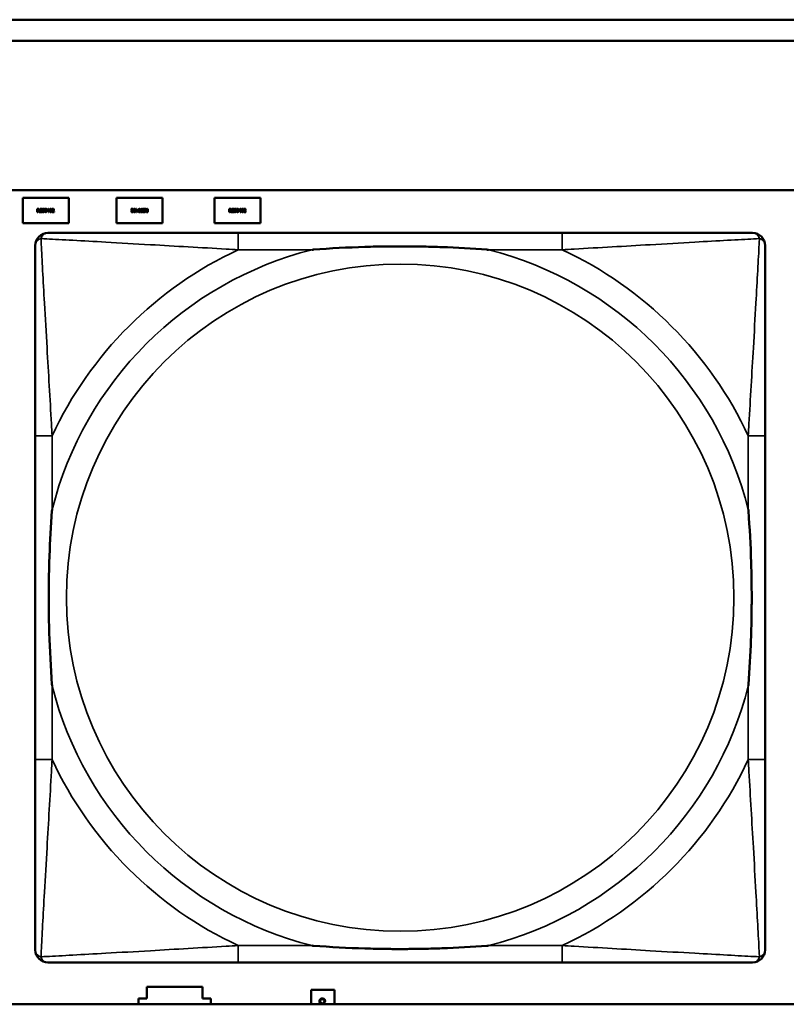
# Model space of a CAD drawing. Header units: inches. Extents: x -32 to 29.2, y -14.4 to 22.6.
# Tile 48 of 256: x -18.546 to -17.826, y -9.968 to -9.043. Entities that reach past the tile are written whole.
import ezdxf

# ---------------------------------------------------------------- set-up
doc = ezdxf.new("R2010")
doc.units = ezdxf.units.IN
doc.header["$MEASUREMENT"] = 0
doc.layers.add('Visible (ANSI)', color=7, linetype='Continuous', lineweight=50)
doc.layers.add('Visible Narrow (ANSI)', color=7, linetype='Continuous', lineweight=35)

msp = doc.modelspace()

# ---------------------------------------------------------------- linework, layer by layer
at = {"layer": 'Visible (ANSI)'}
for p, q in [((-27.8004, -9.0434), (-16.81288, -9.0434)), ((-16.81288, -9.0634), (-27.8004, -9.0634)), ((-27.8004, -9.2034), (-5.02537, -9.2034)), ((-18.5429, -9.21057), (-18.4999, -9.21057)), ((-18.5429, -9.23457), (-18.5429, -9.21057)), ((-18.4999, -9.21057), (-18.4999, -9.23457)), ((-18.4549, -9.23457), (-18.4549, -9.21057)), ((-18.4549, -9.21057), (-18.4119, -9.21057)), ((-18.4119, -9.21057), (-18.4119, -9.23457)), ((-18.3629, -9.21057), (-18.3199, -9.21057)), ((-18.3629, -9.23457), (-18.3629, -9.21057)), ((-18.3199, -9.21057), (-18.3199, -9.23457)), ((-18.52933, -9.221), (-18.52856, -9.221)), ((-18.52933, -9.224), (-18.52933, -9.221)), ((-18.52894, -9.224), (-18.52933, -9.224)), ((-18.52854, -9.22134), (-18.52894, -9.22134)), ((-18.52894, -9.22134), (-18.52894, -9.22247)), ((-18.52894, -9.22247), (-18.52859, -9.22247)), ((-18.52894, -9.2228), (-18.52894, -9.224)), ((-18.52848, -9.2228), (-18.52894, -9.2228)), ((-18.52753, -9.224), (-18.52848, -9.2228)), ((-18.52808, -9.22269), (-18.52701, -9.224)), ((-18.52701, -9.224), (-18.52753, -9.224)), ((-18.52677, -9.224), (-18.52677, -9.221)), ((-18.52677, -9.221), (-18.5249, -9.221)), ((-18.5249, -9.224), (-18.52677, -9.224)), ((-18.5249, -9.22135), (-18.52638, -9.22135)), ((-18.52638, -9.22135), (-18.52638, -9.22217)), ((-18.52638, -9.22217), (-18.525, -9.22217)), ((-18.52638, -9.22253), (-18.52638, -9.22364)), ((-18.525, -9.22253), (-18.52638, -9.22253)), ((-18.52638, -9.22364), (-18.5249, -9.22364)), ((-18.525, -9.22217), (-18.525, -9.22253)), ((-18.5249, -9.221), (-18.5249, -9.22135)), ((-18.5249, -9.22364), (-18.5249, -9.224)), ((-18.52461, -9.22382), (-18.52461, -9.22332)), ((-18.52461, -9.22332), (-18.52458, -9.22332)), ((-18.52269, -9.22161), (-18.52271, -9.22161)), ((-18.52269, -9.22114), (-18.52269, -9.22161)), ((-18.52014, -9.22254), (-18.51879, -9.221)), ((-18.52014, -9.22297), (-18.52014, -9.22254)), ((-18.51881, -9.22297), (-18.52014, -9.22297)), ((-18.51881, -9.22147), (-18.51982, -9.22264)), ((-18.51982, -9.22264), (-18.51881, -9.22264)), ((-18.51881, -9.22264), (-18.51881, -9.22147)), ((-18.51881, -9.224), (-18.51881, -9.22297)), ((-18.51842, -9.224), (-18.51881, -9.224)), ((-18.51879, -9.221), (-18.51842, -9.221)), ((-18.51842, -9.221), (-18.51842, -9.22264)), ((-18.51842, -9.22264), (-18.51807, -9.22264)), ((-18.51842, -9.22297), (-18.51842, -9.224)), ((-18.51807, -9.22297), (-18.51842, -9.22297)), ((-18.51807, -9.22264), (-18.51807, -9.22297)), ((-18.51549, -9.224), (-18.51549, -9.22357)), ((-18.51364, -9.224), (-18.51549, -9.224)), ((-18.51543, -9.22154), (-18.51543, -9.22111)), ((-18.51541, -9.22154), (-18.51543, -9.22154)), ((-18.51512, -9.22365), (-18.51364, -9.22365)), ((-18.51364, -9.22365), (-18.51364, -9.224)), ((-18.44116, -9.22114), (-18.43931, -9.22114)), ((-18.44116, -9.22149), (-18.44116, -9.22114)), ((-18.43969, -9.22149), (-18.44116, -9.22149)), ((-18.43939, -9.2236), (-18.43937, -9.2236)), ((-18.43937, -9.2236), (-18.43937, -9.22403)), ((-18.43931, -9.22114), (-18.43931, -9.22157)), ((-18.43674, -9.22217), (-18.43638, -9.22217)), ((-18.43674, -9.2225), (-18.43674, -9.22217)), ((-18.43638, -9.2225), (-18.43674, -9.2225)), ((-18.43638, -9.22114), (-18.43599, -9.22114)), ((-18.43638, -9.22217), (-18.43638, -9.22114)), ((-18.43638, -9.22414), (-18.43638, -9.2225)), ((-18.43601, -9.22414), (-18.43638, -9.22414)), ((-18.43467, -9.2226), (-18.43601, -9.22414)), ((-18.43599, -9.22114), (-18.43599, -9.22217)), ((-18.43599, -9.22217), (-18.43467, -9.22217)), ((-18.43599, -9.2225), (-18.43599, -9.22367)), ((-18.43498, -9.2225), (-18.43599, -9.2225)), ((-18.43599, -9.22367), (-18.43498, -9.2225)), ((-18.43467, -9.22217), (-18.43467, -9.2226)), ((-18.43212, -9.22353), (-18.43209, -9.22353)), ((-18.43212, -9.224), (-18.43212, -9.22353)), ((-18.4302, -9.22182), (-18.43022, -9.22182)), ((-18.4302, -9.22132), (-18.4302, -9.22182)), ((-18.42991, -9.2215), (-18.42991, -9.22114)), ((-18.42991, -9.22114), (-18.42803, -9.22114)), ((-18.42843, -9.2215), (-18.42991, -9.2215)), ((-18.42991, -9.22414), (-18.42991, -9.22379)), ((-18.42991, -9.22379), (-18.42843, -9.22379)), ((-18.42803, -9.22414), (-18.42991, -9.22414)), ((-18.42981, -9.22297), (-18.42981, -9.22261)), ((-18.42981, -9.22261), (-18.42843, -9.22261)), ((-18.42843, -9.22297), (-18.42981, -9.22297)), ((-18.42843, -9.22261), (-18.42843, -9.2215)), ((-18.42843, -9.22379), (-18.42843, -9.22297)), ((-18.42803, -9.22114), (-18.42803, -9.22414)), ((-18.42779, -9.22114), (-18.42727, -9.22114)), ((-18.42672, -9.22245), (-18.42779, -9.22114)), ((-18.42727, -9.22114), (-18.42633, -9.22234)), ((-18.42633, -9.22234), (-18.42587, -9.22234)), ((-18.42626, -9.2238), (-18.42587, -9.2238)), ((-18.42547, -9.22414), (-18.42624, -9.22414)), ((-18.42587, -9.22267), (-18.42622, -9.22267)), ((-18.42587, -9.22114), (-18.42547, -9.22114)), ((-18.42587, -9.22234), (-18.42587, -9.22114)), ((-18.42587, -9.2238), (-18.42587, -9.22267)), ((-18.42547, -9.22114), (-18.42547, -9.22414)), ((-18.34933, -9.221), (-18.34856, -9.221)), ((-18.34933, -9.224), (-18.34933, -9.221)), ((-18.34894, -9.224), (-18.34933, -9.224)), ((-18.34854, -9.22134), (-18.34894, -9.22134)), ((-18.34894, -9.22134), (-18.34894, -9.22247)), ((-18.34894, -9.22247), (-18.34859, -9.22247)), ((-18.34894, -9.2228), (-18.34894, -9.224)), ((-18.34848, -9.2228), (-18.34894, -9.2228)), ((-18.34753, -9.224), (-18.34848, -9.2228)), ((-18.34808, -9.22269), (-18.34701, -9.224)), ((-18.34701, -9.224), (-18.34753, -9.224)), ((-18.34677, -9.224), (-18.34677, -9.221)), ((-18.34677, -9.221), (-18.3449, -9.221)), ((-18.3449, -9.224), (-18.34677, -9.224)), ((-18.3449, -9.22135), (-18.34638, -9.22135)), ((-18.34638, -9.22135), (-18.34638, -9.22217)), ((-18.34638, -9.22217), (-18.345, -9.22217)), ((-18.34638, -9.22253), (-18.34638, -9.22364)), ((-18.345, -9.22253), (-18.34638, -9.22253)), ((-18.34638, -9.22364), (-18.3449, -9.22364)), ((-18.345, -9.22217), (-18.345, -9.22253)), ((-18.3449, -9.221), (-18.3449, -9.22135)), ((-18.3449, -9.22364), (-18.3449, -9.224)), ((-18.34461, -9.22382), (-18.34461, -9.22332)), ((-18.34461, -9.22332), (-18.34458, -9.22332)), ((-18.34269, -9.22161), (-18.34271, -9.22161)), ((-18.34269, -9.22114), (-18.34269, -9.22161)), ((-18.34014, -9.22254), (-18.33879, -9.221)), ((-18.34014, -9.22297), (-18.34014, -9.22254)), ((-18.33881, -9.22297), (-18.34014, -9.22297)), ((-18.33881, -9.22147), (-18.33982, -9.22264)), ((-18.33982, -9.22264), (-18.33881, -9.22264)), ((-18.33881, -9.22264), (-18.33881, -9.22147)), ((-18.33881, -9.224), (-18.33881, -9.22297)), ((-18.33842, -9.224), (-18.33881, -9.224)), ((-18.33879, -9.221), (-18.33842, -9.221)), ((-18.33842, -9.221), (-18.33842, -9.22264)), ((-18.33842, -9.22264), (-18.33807, -9.22264)), ((-18.33842, -9.22297), (-18.33842, -9.224)), ((-18.33807, -9.22297), (-18.33842, -9.22297)), ((-18.33807, -9.22264), (-18.33807, -9.22297)), ((-18.33549, -9.224), (-18.33549, -9.22357)), ((-18.33364, -9.224), (-18.33549, -9.224)), ((-18.33543, -9.22154), (-18.33543, -9.22111)), ((-18.33541, -9.22154), (-18.33543, -9.22154)), ((-18.33512, -9.22365), (-18.33364, -9.22365)), ((-18.33364, -9.22365), (-18.33364, -9.224)), ((-18.4999, -9.23457), (-18.5429, -9.23457)), ((-18.4119, -9.23457), (-18.4549, -9.23457)), ((-18.3199, -9.23457), (-18.3629, -9.23457)), ((-18.03673, -9.24368), (-18.34066, -9.24368)), ((-18.53121, -9.43423), (-18.53121, -9.73815)), ((-17.84618, -9.73815), (-17.84618, -9.43423)), ((-18.34066, -9.92871), (-18.03673, -9.92871)), ((-18.4264, -9.96257), (-18.4264, -9.95157)), ((-18.4264, -9.95157), (-18.3744, -9.95157)), ((-18.3744, -9.95157), (-18.3744, -9.96257)), ((-18.2724, -9.95457), (-18.2504, -9.95457)), ((-18.2724, -9.96804), (-18.2724, -9.95457)), ((-18.2504, -9.95457), (-18.2504, -9.96804)), ((-18.4344, -9.96804), (-18.4344, -9.96257)), ((-18.4344, -9.96257), (-18.4264, -9.96257)), ((-18.3744, -9.96257), (-18.3664, -9.96257)), ((-18.3664, -9.96257), (-18.3664, -9.96804)), ((-18.26435, -9.96717), (-18.26435, -9.9665)), ((-18.26435, -9.9665), (-18.25977, -9.96804)), ((-18.26295, -9.96763), (-18.26435, -9.96717)), ((-18.26321, -9.96642), (-18.26401, -9.96642)), ((-18.26321, -9.96637), (-18.26321, -9.96642)), ((-18.26295, -9.96804), (-18.26295, -9.96763)), ((-18.26048, -9.96642), (-18.26048, -9.96637)), ((-18.25968, -9.96642), (-18.26048, -9.96642)), ((-5.02537, -9.96804), (-27.8004, -9.96804)), ((-18.26167, -9.96804), (-18.26238, -9.96781)), ((-18.26238, -9.96781), (-18.26238, -9.96804))]:
    msp.add_line(p, q, dxfattribs=at)
for centre, start, end in [((-18.5194, -9.25549), 90.00001, 180), ((-17.85799, -9.25549), 0, 89.99999), ((-18.5194, -9.9169), 180, 269.99999), ((-17.85799, -9.9169), 270.00001, 360)]:
    msp.add_arc(centre, 0.01181, start, end, dxfattribs=at)
for points in [[(-18.52859, -9.22247), (-18.52841, -9.22247), (-18.52814, -9.22241), (-18.52804, -9.22231)], [(-18.52856, -9.221), (-18.5283, -9.221), (-18.52796, -9.22105), (-18.5278, -9.22115)], [(-18.52806, -9.22144), (-18.52815, -9.22139), (-18.52837, -9.22134), (-18.52854, -9.22134)], [(-18.52746, -9.22181), (-18.52746, -9.22214), (-18.52779, -9.22258), (-18.52808, -9.22269)], [(-18.52787, -9.22184), (-18.52787, -9.22171), (-18.52797, -9.22151), (-18.52806, -9.22144)], [(-18.52804, -9.22231), (-18.52796, -9.22223), (-18.52787, -9.222), (-18.52787, -9.22184)], [(-18.5278, -9.22115), (-18.52764, -9.22126), (-18.52746, -9.22158), (-18.52746, -9.22181)], [(-18.52362, -9.22405), (-18.52395, -9.22405), (-18.52441, -9.22391), (-18.52461, -9.22382)], [(-18.52459, -9.2218), (-18.52459, -9.22144), (-18.52402, -9.22094), (-18.52358, -9.22094)], [(-18.52439, -9.22234), (-18.52448, -9.22224), (-18.52459, -9.22198), (-18.52459, -9.2218)], [(-18.52458, -9.22332), (-18.52438, -9.2235), (-18.52388, -9.2237), (-18.52365, -9.2237)], [(-18.5239, -9.22261), (-18.52405, -9.22257), (-18.5243, -9.22244), (-18.52439, -9.22234)], [(-18.52355, -9.22129), (-18.52383, -9.22129), (-18.52417, -9.22155), (-18.52417, -9.22176)], [(-18.52417, -9.22176), (-18.52417, -9.22195), (-18.52397, -9.22218), (-18.52378, -9.22223)], [(-18.52335, -9.22274), (-18.52349, -9.22271), (-18.52372, -9.22265), (-18.5239, -9.22261)], [(-18.52378, -9.22223), (-18.52365, -9.22226), (-18.52329, -9.22235), (-18.52316, -9.22238)], [(-18.52365, -9.2237), (-18.52332, -9.2237), (-18.52298, -9.22343), (-18.52298, -9.2232)], [(-18.52284, -9.22378), (-18.52298, -9.22391), (-18.52335, -9.22405), (-18.52362, -9.22405)], [(-18.52358, -9.22094), (-18.52333, -9.22094), (-18.52288, -9.22104), (-18.52269, -9.22114)], [(-18.52271, -9.22161), (-18.52286, -9.22148), (-18.52331, -9.22129), (-18.52355, -9.22129)], [(-18.52298, -9.2232), (-18.52298, -9.22302), (-18.52316, -9.2228), (-18.52335, -9.22274)], [(-18.52316, -9.22238), (-18.52286, -9.22248), (-18.52257, -9.22286), (-18.52257, -9.22314)], [(-18.52257, -9.22314), (-18.52257, -9.22332), (-18.52271, -9.22366), (-18.52284, -9.22378)], [(-18.5223, -9.2225), (-18.5223, -9.22169), (-18.52183, -9.22094), (-18.52134, -9.22094)], [(-18.52134, -9.22406), (-18.52183, -9.22406), (-18.5223, -9.22329), (-18.5223, -9.2225)], [(-18.52179, -9.22158), (-18.52185, -9.22174), (-18.52189, -9.2222), (-18.52189, -9.2225)], [(-18.52189, -9.2225), (-18.52189, -9.22282), (-18.52185, -9.22324), (-18.52179, -9.2234)], [(-18.52134, -9.22127), (-18.52151, -9.22127), (-18.52172, -9.22143), (-18.52179, -9.22158)], [(-18.52179, -9.2234), (-18.52173, -9.22356), (-18.52151, -9.22373), (-18.52134, -9.22373)], [(-18.52134, -9.22094), (-18.52085, -9.22094), (-18.52038, -9.22171), (-18.52038, -9.2225)], [(-18.5209, -9.22158), (-18.52096, -9.22143), (-18.52117, -9.22127), (-18.52134, -9.22127)], [(-18.52038, -9.2225), (-18.52038, -9.2233), (-18.52085, -9.22406), (-18.52134, -9.22406)], [(-18.52134, -9.22373), (-18.52117, -9.22373), (-18.52096, -9.22357), (-18.5209, -9.22341)], [(-18.52079, -9.2225), (-18.52079, -9.22219), (-18.52084, -9.22173), (-18.5209, -9.22158)], [(-18.5209, -9.22341), (-18.52084, -9.22326), (-18.52079, -9.22281), (-18.52079, -9.2225)], [(-18.5178, -9.2225), (-18.5178, -9.22169), (-18.51733, -9.22094), (-18.51684, -9.22094)], [(-18.51684, -9.22406), (-18.51733, -9.22406), (-18.5178, -9.22329), (-18.5178, -9.2225)], [(-18.51728, -9.22158), (-18.51734, -9.22174), (-18.51739, -9.2222), (-18.51739, -9.2225)], [(-18.51739, -9.2225), (-18.51739, -9.22282), (-18.51735, -9.22324), (-18.51729, -9.2234)], [(-18.51729, -9.2234), (-18.51723, -9.22356), (-18.51701, -9.22373), (-18.51684, -9.22373)], [(-18.51684, -9.22127), (-18.517, -9.22127), (-18.51722, -9.22143), (-18.51728, -9.22158)], [(-18.51684, -9.22094), (-18.51634, -9.22094), (-18.51588, -9.22171), (-18.51588, -9.2225)], [(-18.5164, -9.22158), (-18.51646, -9.22143), (-18.51667, -9.22127), (-18.51684, -9.22127)], [(-18.51588, -9.2225), (-18.51588, -9.2233), (-18.51635, -9.22406), (-18.51684, -9.22406)], [(-18.51684, -9.22373), (-18.51667, -9.22373), (-18.51645, -9.22357), (-18.51639, -9.22341)], [(-18.51629, -9.2225), (-18.51629, -9.22219), (-18.51634, -9.22173), (-18.5164, -9.22158)], [(-18.51639, -9.22341), (-18.51634, -9.22326), (-18.51629, -9.22281), (-18.51629, -9.2225)], [(-18.51549, -9.22357), (-18.5153, -9.22338), (-18.51494, -9.22304), (-18.51477, -9.22285)], [(-18.51543, -9.22111), (-18.51531, -9.22105), (-18.51486, -9.22093), (-18.51466, -9.22093)], [(-18.51512, -9.22138), (-18.5152, -9.22141), (-18.51536, -9.22151), (-18.51541, -9.22154)], [(-18.51469, -9.22128), (-18.5148, -9.22128), (-18.51502, -9.22133), (-18.51512, -9.22138)], [(-18.51433, -9.22287), (-18.51451, -9.22308), (-18.51498, -9.22352), (-18.51512, -9.22365)], [(-18.51477, -9.22285), (-18.51443, -9.22247), (-18.51418, -9.22202), (-18.51418, -9.22178)], [(-18.51433, -9.2214), (-18.5144, -9.22134), (-18.51458, -9.22128), (-18.51469, -9.22128)], [(-18.51466, -9.22093), (-18.51424, -9.22093), (-18.51377, -9.22138), (-18.51377, -9.22176)], [(-18.51418, -9.22178), (-18.51418, -9.22165), (-18.51425, -9.22146), (-18.51433, -9.2214)], [(-18.51392, -9.22236), (-18.514, -9.22249), (-18.51421, -9.22275), (-18.51433, -9.22287)], [(-18.51377, -9.22176), (-18.51377, -9.22193), (-18.51385, -9.22223), (-18.51392, -9.22236)], [(-18.44104, -9.22338), (-18.44104, -9.2232), (-18.44095, -9.22291), (-18.44088, -9.22278)], [(-18.44014, -9.22421), (-18.44056, -9.22421), (-18.44104, -9.22376), (-18.44104, -9.22338)], [(-18.44088, -9.22278), (-18.44081, -9.22265), (-18.4406, -9.22239), (-18.44048, -9.22227)], [(-18.44003, -9.22229), (-18.44038, -9.22267), (-18.44063, -9.22312), (-18.44063, -9.22336)], [(-18.44063, -9.22336), (-18.44063, -9.22349), (-18.44055, -9.22368), (-18.44048, -9.22374)], [(-18.44048, -9.22227), (-18.44029, -9.22206), (-18.43983, -9.22162), (-18.43969, -9.22149)], [(-18.44048, -9.22374), (-18.44041, -9.2238), (-18.44022, -9.22386), (-18.44011, -9.22386)], [(-18.43937, -9.22403), (-18.4395, -9.22409), (-18.43994, -9.22421), (-18.44014, -9.22421)], [(-18.44011, -9.22386), (-18.44001, -9.22386), (-18.43979, -9.22381), (-18.43969, -9.22376)], [(-18.43931, -9.22157), (-18.43951, -9.22176), (-18.43986, -9.2221), (-18.44003, -9.22229)], [(-18.43969, -9.22376), (-18.4396, -9.22373), (-18.43944, -9.22363), (-18.43939, -9.2236)], [(-18.43893, -9.22264), (-18.43893, -9.22184), (-18.43846, -9.22108), (-18.43797, -9.22108)], [(-18.43797, -9.2242), (-18.43846, -9.2242), (-18.43893, -9.22343), (-18.43893, -9.22264)], [(-18.43841, -9.22173), (-18.43847, -9.22188), (-18.43852, -9.22233), (-18.43852, -9.22264)], [(-18.43852, -9.22264), (-18.43852, -9.22295), (-18.43847, -9.22341), (-18.43841, -9.22356)], [(-18.43797, -9.22141), (-18.43813, -9.22141), (-18.43835, -9.22157), (-18.43841, -9.22173)], [(-18.43841, -9.22356), (-18.43835, -9.22371), (-18.43814, -9.22387), (-18.43797, -9.22387)], [(-18.43797, -9.22108), (-18.43747, -9.22108), (-18.43701, -9.22185), (-18.43701, -9.22264)], [(-18.43752, -9.22174), (-18.43758, -9.22158), (-18.43779, -9.22141), (-18.43797, -9.22141)], [(-18.43701, -9.22264), (-18.43701, -9.22345), (-18.43748, -9.2242), (-18.43797, -9.2242)], [(-18.43797, -9.22387), (-18.4378, -9.22387), (-18.43758, -9.22371), (-18.43752, -9.22355)], [(-18.43742, -9.22264), (-18.43742, -9.22232), (-18.43745, -9.2219), (-18.43752, -9.22174)], [(-18.43752, -9.22355), (-18.43746, -9.2234), (-18.43742, -9.22293), (-18.43742, -9.22264)], [(-18.43442, -9.22264), (-18.43442, -9.22184), (-18.43395, -9.22108), (-18.43347, -9.22108)], [(-18.43347, -9.2242), (-18.43396, -9.2242), (-18.43442, -9.22343), (-18.43442, -9.22264)], [(-18.43391, -9.22173), (-18.43397, -9.22188), (-18.43401, -9.22233), (-18.43401, -9.22264)], [(-18.43401, -9.22264), (-18.43401, -9.22295), (-18.43397, -9.22341), (-18.43391, -9.22356)], [(-18.43347, -9.22141), (-18.43363, -9.22141), (-18.43385, -9.22157), (-18.43391, -9.22173)], [(-18.43391, -9.22356), (-18.43384, -9.22371), (-18.43363, -9.22387), (-18.43347, -9.22387)], [(-18.43347, -9.22108), (-18.43297, -9.22108), (-18.43251, -9.22185), (-18.43251, -9.22264)], [(-18.43302, -9.22174), (-18.43307, -9.22158), (-18.43329, -9.22141), (-18.43347, -9.22141)], [(-18.43251, -9.22264), (-18.43251, -9.22345), (-18.43297, -9.2242), (-18.43347, -9.2242)], [(-18.43347, -9.22387), (-18.4333, -9.22387), (-18.43308, -9.22371), (-18.43302, -9.22355)], [(-18.43291, -9.22264), (-18.43291, -9.22232), (-18.43295, -9.2219), (-18.43302, -9.22174)], [(-18.43302, -9.22355), (-18.43296, -9.2234), (-18.43291, -9.22293), (-18.43291, -9.22264)], [(-18.43224, -9.222), (-18.43224, -9.22182), (-18.43209, -9.22148), (-18.43196, -9.22136)], [(-18.43164, -9.22276), (-18.43195, -9.22266), (-18.43224, -9.22228), (-18.43224, -9.222)], [(-18.43123, -9.2242), (-18.43148, -9.2242), (-18.43193, -9.2241), (-18.43212, -9.224)], [(-18.43209, -9.22353), (-18.43195, -9.22366), (-18.4315, -9.22385), (-18.43125, -9.22385)], [(-18.43196, -9.22136), (-18.43182, -9.22123), (-18.43145, -9.22109), (-18.43118, -9.22109)], [(-18.43115, -9.22143), (-18.43148, -9.22143), (-18.43182, -9.22171), (-18.43182, -9.22194)], [(-18.43182, -9.22194), (-18.43182, -9.22212), (-18.43164, -9.22234), (-18.43145, -9.2224)], [(-18.43102, -9.22291), (-18.43115, -9.22288), (-18.43152, -9.22279), (-18.43164, -9.22276)], [(-18.43145, -9.2224), (-18.43131, -9.22243), (-18.43108, -9.22249), (-18.43091, -9.22253)], [(-18.43125, -9.22385), (-18.43098, -9.22385), (-18.43063, -9.22359), (-18.43063, -9.22338)], [(-18.43022, -9.22334), (-18.43022, -9.2237), (-18.43079, -9.2242), (-18.43123, -9.2242)], [(-18.43118, -9.22109), (-18.43085, -9.22109), (-18.4304, -9.22123), (-18.4302, -9.22132)], [(-18.43022, -9.22182), (-18.43042, -9.22164), (-18.43092, -9.22143), (-18.43115, -9.22143)], [(-18.43063, -9.22338), (-18.43063, -9.22319), (-18.43083, -9.22296), (-18.43102, -9.22291)], [(-18.43091, -9.22253), (-18.43075, -9.22257), (-18.43051, -9.2227), (-18.43041, -9.2228)], [(-18.43041, -9.2228), (-18.43032, -9.2229), (-18.43022, -9.22316), (-18.43022, -9.22334)], [(-18.42735, -9.22333), (-18.42735, -9.223), (-18.42701, -9.22256), (-18.42672, -9.22245)], [(-18.42701, -9.22399), (-18.42716, -9.22388), (-18.42735, -9.22356), (-18.42735, -9.22333)], [(-18.42624, -9.22414), (-18.4265, -9.22414), (-18.42685, -9.22409), (-18.42701, -9.22399)], [(-18.42676, -9.22283), (-18.42685, -9.22291), (-18.42693, -9.22314), (-18.42693, -9.2233)], [(-18.42693, -9.2233), (-18.42693, -9.22343), (-18.42684, -9.22363), (-18.42674, -9.2237)], [(-18.42622, -9.22267), (-18.42639, -9.22267), (-18.42667, -9.22273), (-18.42676, -9.22283)], [(-18.42674, -9.2237), (-18.42666, -9.22375), (-18.42643, -9.2238), (-18.42626, -9.2238)], [(-18.34859, -9.22247), (-18.34841, -9.22247), (-18.34814, -9.22241), (-18.34804, -9.22231)], [(-18.34856, -9.221), (-18.3483, -9.221), (-18.34796, -9.22105), (-18.3478, -9.22115)], [(-18.34806, -9.22144), (-18.34815, -9.22139), (-18.34837, -9.22134), (-18.34854, -9.22134)], [(-18.34746, -9.22181), (-18.34746, -9.22214), (-18.34779, -9.22258), (-18.34808, -9.22269)], [(-18.34787, -9.22184), (-18.34787, -9.22171), (-18.34797, -9.22151), (-18.34806, -9.22144)], [(-18.34804, -9.22231), (-18.34796, -9.22223), (-18.34787, -9.222), (-18.34787, -9.22184)], [(-18.3478, -9.22115), (-18.34764, -9.22126), (-18.34746, -9.22158), (-18.34746, -9.22181)], [(-18.34362, -9.22405), (-18.34395, -9.22405), (-18.34441, -9.22391), (-18.34461, -9.22382)], [(-18.34459, -9.2218), (-18.34459, -9.22144), (-18.34402, -9.22094), (-18.34358, -9.22094)], [(-18.34439, -9.22234), (-18.34448, -9.22224), (-18.34459, -9.22198), (-18.34459, -9.2218)], [(-18.34458, -9.22332), (-18.34438, -9.2235), (-18.34388, -9.2237), (-18.34365, -9.2237)], [(-18.3439, -9.22261), (-18.34405, -9.22257), (-18.3443, -9.22244), (-18.34439, -9.22234)], [(-18.34355, -9.22129), (-18.34383, -9.22129), (-18.34417, -9.22155), (-18.34417, -9.22176)], [(-18.34417, -9.22176), (-18.34417, -9.22195), (-18.34397, -9.22218), (-18.34378, -9.22223)], [(-18.34335, -9.22274), (-18.34349, -9.22271), (-18.34372, -9.22265), (-18.3439, -9.22261)], [(-18.34378, -9.22223), (-18.34365, -9.22226), (-18.34329, -9.22235), (-18.34316, -9.22238)], [(-18.34365, -9.2237), (-18.34332, -9.2237), (-18.34298, -9.22343), (-18.34298, -9.2232)], [(-18.34284, -9.22378), (-18.34298, -9.22391), (-18.34335, -9.22405), (-18.34362, -9.22405)], [(-18.34358, -9.22094), (-18.34333, -9.22094), (-18.34288, -9.22104), (-18.34269, -9.22114)], [(-18.34271, -9.22161), (-18.34286, -9.22148), (-18.34331, -9.22129), (-18.34355, -9.22129)], [(-18.34298, -9.2232), (-18.34298, -9.22302), (-18.34316, -9.2228), (-18.34335, -9.22274)], [(-18.34316, -9.22238), (-18.34286, -9.22248), (-18.34257, -9.22286), (-18.34257, -9.22314)], [(-18.34257, -9.22314), (-18.34257, -9.22332), (-18.34271, -9.22366), (-18.34284, -9.22378)], [(-18.3423, -9.2225), (-18.3423, -9.22169), (-18.34183, -9.22094), (-18.34134, -9.22094)], [(-18.34134, -9.22406), (-18.34183, -9.22406), (-18.3423, -9.22329), (-18.3423, -9.2225)], [(-18.34179, -9.22158), (-18.34185, -9.22174), (-18.34189, -9.2222), (-18.34189, -9.2225)], [(-18.34189, -9.2225), (-18.34189, -9.22282), (-18.34185, -9.22324), (-18.34179, -9.2234)], [(-18.34134, -9.22127), (-18.34151, -9.22127), (-18.34172, -9.22143), (-18.34179, -9.22158)], [(-18.34179, -9.2234), (-18.34173, -9.22356), (-18.34151, -9.22373), (-18.34134, -9.22373)], [(-18.34134, -9.22094), (-18.34085, -9.22094), (-18.34038, -9.22171), (-18.34038, -9.2225)], [(-18.3409, -9.22158), (-18.34096, -9.22143), (-18.34117, -9.22127), (-18.34134, -9.22127)], [(-18.34038, -9.2225), (-18.34038, -9.2233), (-18.34085, -9.22406), (-18.34134, -9.22406)], [(-18.34134, -9.22373), (-18.34117, -9.22373), (-18.34096, -9.22357), (-18.3409, -9.22341)], [(-18.34079, -9.2225), (-18.34079, -9.22219), (-18.34084, -9.22173), (-18.3409, -9.22158)], [(-18.3409, -9.22341), (-18.34084, -9.22326), (-18.34079, -9.22281), (-18.34079, -9.2225)], [(-18.3378, -9.2225), (-18.3378, -9.22169), (-18.33733, -9.22094), (-18.33684, -9.22094)], [(-18.33684, -9.22406), (-18.33733, -9.22406), (-18.3378, -9.22329), (-18.3378, -9.2225)], [(-18.33728, -9.22158), (-18.33734, -9.22174), (-18.33739, -9.2222), (-18.33739, -9.2225)], [(-18.33739, -9.2225), (-18.33739, -9.22282), (-18.33735, -9.22324), (-18.33729, -9.2234)], [(-18.33729, -9.2234), (-18.33723, -9.22356), (-18.33701, -9.22373), (-18.33684, -9.22373)], [(-18.33684, -9.22127), (-18.337, -9.22127), (-18.33722, -9.22143), (-18.33728, -9.22158)], [(-18.33684, -9.22094), (-18.33634, -9.22094), (-18.33588, -9.22171), (-18.33588, -9.2225)], [(-18.3364, -9.22158), (-18.33646, -9.22143), (-18.33667, -9.22127), (-18.33684, -9.22127)], [(-18.33588, -9.2225), (-18.33588, -9.2233), (-18.33635, -9.22406), (-18.33684, -9.22406)], [(-18.33684, -9.22373), (-18.33667, -9.22373), (-18.33645, -9.22357), (-18.33639, -9.22341)], [(-18.33629, -9.2225), (-18.33629, -9.22219), (-18.33634, -9.22173), (-18.3364, -9.22158)], [(-18.33639, -9.22341), (-18.33634, -9.22326), (-18.33629, -9.22281), (-18.33629, -9.2225)], [(-18.33549, -9.22357), (-18.3353, -9.22338), (-18.33494, -9.22304), (-18.33477, -9.22285)], [(-18.33543, -9.22111), (-18.33531, -9.22105), (-18.33486, -9.22093), (-18.33466, -9.22093)], [(-18.33512, -9.22138), (-18.3352, -9.22141), (-18.33536, -9.22151), (-18.33541, -9.22154)], [(-18.33469, -9.22128), (-18.3348, -9.22128), (-18.33502, -9.22133), (-18.33512, -9.22138)], [(-18.33433, -9.22287), (-18.33451, -9.22308), (-18.33498, -9.22352), (-18.33512, -9.22365)], [(-18.33477, -9.22285), (-18.33443, -9.22247), (-18.33418, -9.22202), (-18.33418, -9.22178)], [(-18.33433, -9.2214), (-18.3344, -9.22134), (-18.33458, -9.22128), (-18.33469, -9.22128)], [(-18.33466, -9.22093), (-18.33424, -9.22093), (-18.33377, -9.22138), (-18.33377, -9.22176)], [(-18.33418, -9.22178), (-18.33418, -9.22165), (-18.33425, -9.22146), (-18.33433, -9.2214)], [(-18.33392, -9.22236), (-18.334, -9.22249), (-18.33421, -9.22275), (-18.33433, -9.22287)], [(-18.33377, -9.22176), (-18.33377, -9.22193), (-18.33385, -9.22223), (-18.33392, -9.22236)], [(-18.26444, -9.96486), (-18.26444, -9.96438), (-18.26411, -9.96356), (-18.26378, -9.96326)], [(-18.26429, -9.96576), (-18.26436, -9.96554), (-18.26444, -9.96516), (-18.26444, -9.96486)], [(-18.26401, -9.96642), (-18.26408, -9.96625), (-18.26423, -9.96596), (-18.26429, -9.96576)], [(-18.26336, -9.96378), (-18.26361, -9.96399), (-18.26386, -9.96456), (-18.26386, -9.96487)], [(-18.26386, -9.96487), (-18.26386, -9.96516), (-18.26372, -9.96565), (-18.26361, -9.96584)], [(-18.26378, -9.96326), (-18.26346, -9.96296), (-18.26248, -9.96263), (-18.26185, -9.96263)], [(-18.26361, -9.96584), (-18.26351, -9.96602), (-18.26329, -9.96629), (-18.26321, -9.96637)], [(-18.26185, -9.96332), (-18.26237, -9.96332), (-18.26311, -9.96357), (-18.26336, -9.96378)], [(-18.26185, -9.96263), (-18.26122, -9.96263), (-18.26029, -9.96295), (-18.25995, -9.96325)], [(-18.26034, -9.96377), (-18.2606, -9.96356), (-18.26137, -9.96332), (-18.26185, -9.96332)], [(-18.26048, -9.96637), (-18.2604, -9.96628), (-18.26017, -9.966), (-18.26007, -9.9658)], [(-18.25983, -9.96487), (-18.25983, -9.96455), (-18.26009, -9.96398), (-18.26034, -9.96377)], [(-18.26007, -9.9658), (-18.25996, -9.96561), (-18.25983, -9.96516), (-18.25983, -9.96487)], [(-18.25995, -9.96325), (-18.25961, -9.96355), (-18.25926, -9.96437), (-18.25926, -9.96488)], [(-18.25939, -9.96576), (-18.25944, -9.96592), (-18.25959, -9.96625), (-18.25968, -9.96642)], [(-18.25926, -9.96488), (-18.25926, -9.96513), (-18.25933, -9.96557), (-18.25939, -9.96576)]]:
    msp.add_open_spline(points, degree=2, dxfattribs=at)
for points, knots in [([(-18.34066, -9.24368), (-18.34423, -9.24368), (-18.34782, -9.24368), (-18.35141, -9.24368), (-18.38462, -9.24368), (-18.41833, -9.24368), (-18.44919, -9.24368), (-18.47613, -9.24368), (-18.50168, -9.24368), (-18.51512, -9.24368), (-18.51673, -9.24368), (-18.51816, -9.24368), (-18.5194, -9.24368)], [0, 0, 0, 0, 0.0272471, 0.0272471, 0.0272471, 0.2790553, 0.2790553, 0.2790553, 0.4988354, 0.4988354, 0.4988354, 0.5252205, 0.5252205, 0.5252205, 0.5252205]), ([(-17.85799, -9.24368), (-17.87288, -9.24368), (-17.91448, -9.24368), (-17.95512, -9.24368), (-17.98165, -9.24368), (-18.00951, -9.24368), (-18.03673, -9.24368)], [-0.5252205, -0.5252205, -0.5252205, -0.5252205, -0.20743, -0.20743, -0.20743, 0, 0, 0, 0]), ([(-18.53121, -9.25549), (-18.53121, -9.27037), (-18.53121, -9.31197), (-18.53121, -9.35262), (-18.53121, -9.37915), (-18.53121, -9.40701), (-18.53121, -9.43423)], [-0.5252205, -0.5252205, -0.5252205, -0.5252205, -0.20743, -0.20743, -0.20743, 0, 0, 0, 0]), ([(-17.84618, -9.43423), (-17.84618, -9.43065), (-17.84618, -9.42707), (-17.84618, -9.42347), (-17.84618, -9.39026), (-17.84618, -9.35656), (-17.84618, -9.32569), (-17.84618, -9.29875), (-17.84618, -9.2732), (-17.84618, -9.25977), (-17.84618, -9.25815), (-17.84618, -9.25672), (-17.84618, -9.25549)], [0, 0, 0, 0, 0.0272471, 0.0272471, 0.0272471, 0.2790553, 0.2790553, 0.2790553, 0.4988354, 0.4988354, 0.4988354, 0.5252205, 0.5252205, 0.5252205, 0.5252205]), ([(-18.27144, -9.25942), (-18.271, -9.25939), (-18.27057, -9.25936), (-18.25406, -9.25811), (-18.238, -9.25725), (-18.21505, -9.25655), (-18.20835, -9.2564), (-18.19917, -9.25629), (-18.1967, -9.25627), (-18.19262, -9.25625), (-18.19101, -9.25625), (-18.18788, -9.25624), (-18.18636, -9.25625), (-18.18279, -9.25626), (-18.18074, -9.25627), (-18.17457, -9.25633), (-18.17044, -9.25639), (-18.16071, -9.25659), (-18.15511, -9.25675), (-18.13534, -9.25747), (-18.1213, -9.25827), (-18.10682, -9.25936), (-18.10638, -9.25939), (-18.10595, -9.25942)], [-0.416114, -0.416114, -0.416114, -0.416114, -0.4127691, -0.4127691, -0.2896446, -0.2896446, -0.2388934, -0.2388934, -0.2201881, -0.2201881, -0.2080204, -0.2080204, -0.196499, -0.196499, -0.1809939, -0.1809939, -0.149741, -0.149741, -0.1073162, -0.1073162, 0, 0, 0.0033356, 0.0033356, 0.0033356, 0.0033356]), ([(-18.51546, -9.66894), (-18.51549, -9.6685), (-18.51553, -9.66807), (-18.51677, -9.65156), (-18.51763, -9.6355), (-18.51834, -9.61254), (-18.51848, -9.60585), (-18.51859, -9.59667), (-18.51861, -9.5942), (-18.51863, -9.59012), (-18.51864, -9.58851), (-18.51864, -9.58538), (-18.51864, -9.58386), (-18.51862, -9.58029), (-18.51861, -9.57824), (-18.51855, -9.57206), (-18.51849, -9.56794), (-18.51829, -9.5582), (-18.51813, -9.5526), (-18.51741, -9.53284), (-18.51662, -9.5188), (-18.51553, -9.50432), (-18.51549, -9.50388), (-18.51546, -9.50344)], [-0.416114, -0.416114, -0.416114, -0.416114, -0.4127691, -0.4127691, -0.2896446, -0.2896446, -0.2388934, -0.2388934, -0.2201881, -0.2201881, -0.2080204, -0.2080204, -0.196499, -0.196499, -0.1809939, -0.1809939, -0.149741, -0.149741, -0.1073162, -0.1073162, 0, 0, 0.0033356, 0.0033356, 0.0033356, 0.0033356]), ([(-17.86193, -9.50344), (-17.86189, -9.50388), (-17.86186, -9.50432), (-17.86062, -9.52082), (-17.85975, -9.53688), (-17.85905, -9.55984), (-17.85891, -9.56654), (-17.8588, -9.57571), (-17.85877, -9.57818), (-17.85875, -9.58226), (-17.85875, -9.58387), (-17.85875, -9.587), (-17.85875, -9.58852), (-17.85876, -9.59209), (-17.85878, -9.59414), (-17.85883, -9.60032), (-17.85889, -9.60445), (-17.8591, -9.61418), (-17.85926, -9.61978), (-17.85998, -9.63954), (-17.86077, -9.65359), (-17.86186, -9.66807), (-17.86189, -9.6685), (-17.86193, -9.66894)], [-0.416114, -0.416114, -0.416114, -0.416114, -0.4127691, -0.4127691, -0.2896446, -0.2896446, -0.2388934, -0.2388934, -0.2201881, -0.2201881, -0.2080204, -0.2080204, -0.196499, -0.196499, -0.1809939, -0.1809939, -0.149741, -0.149741, -0.1073162, -0.1073162, 0, 0, 0.0033356, 0.0033356, 0.0033356, 0.0033356]), ([(-18.53121, -9.73815), (-18.53121, -9.76538), (-18.53121, -9.79323), (-18.53121, -9.81976), (-18.53121, -9.86041), (-18.53121, -9.90201), (-18.53121, -9.9169)], [3.9382945, 3.9382945, 3.9382945, 3.9382945, 4.1457245, 4.1457245, 4.1457245, 4.463515, 4.463515, 4.463515, 4.463515]), ([(-17.84618, -9.9169), (-17.84618, -9.90201), (-17.84618, -9.86041), (-17.84618, -9.81976), (-17.84618, -9.79323), (-17.84618, -9.76538), (-17.84618, -9.73815)], [-0.5252205, -0.5252205, -0.5252205, -0.5252205, -0.20743, -0.20743, -0.20743, 0, 0, 0, 0]), ([(-18.10595, -9.91296), (-18.10638, -9.91299), (-18.10682, -9.91302), (-18.1213, -9.91412), (-18.13534, -9.91491), (-18.15511, -9.91563), (-18.16071, -9.91579), (-18.17044, -9.91599), (-18.17457, -9.91605), (-18.18074, -9.91611), (-18.18279, -9.91612), (-18.18636, -9.91614), (-18.18788, -9.91614), (-18.19101, -9.91614), (-18.19262, -9.91613), (-18.1967, -9.91611), (-18.19917, -9.91609), (-18.20835, -9.91598), (-18.21505, -9.91583), (-18.238, -9.91513), (-18.25406, -9.91427), (-18.27057, -9.91302), (-18.271, -9.91299), (-18.27144, -9.91296)], [-0.4149464, -0.4149464, -0.4149464, -0.4149464, -0.41162, -0.41162, -0.3046026, -0.3046026, -0.2622958, -0.2622958, -0.23113, -0.23113, -0.215668, -0.215668, -0.2041787, -0.2041787, -0.1920448, -0.1920448, -0.1733916, -0.1733916, -0.1227817, -0.1227817, 0, 0, 0.0033356, 0.0033356, 0.0033356, 0.0033356]), ([(-18.5194, -9.92871), (-18.50451, -9.92871), (-18.46291, -9.92871), (-18.42226, -9.92871), (-18.39574, -9.92871), (-18.36788, -9.92871), (-18.34066, -9.92871)], [-0.5252205, -0.5252205, -0.5252205, -0.5252205, -0.20743, -0.20743, -0.20743, 0, 0, 0, 0]), ([(-18.03673, -9.92871), (-18.00951, -9.92871), (-17.98165, -9.92871), (-17.95512, -9.92871), (-17.91448, -9.92871), (-17.87288, -9.92871), (-17.85799, -9.92871)], [3.9382945, 3.9382945, 3.9382945, 3.9382945, 4.1457245, 4.1457245, 4.1457245, 4.463515, 4.463515, 4.463515, 4.463515])]:
    msp.add_open_spline(points, degree=3, knots=knots, dxfattribs=at)
at = {"layer": 'Visible Narrow (ANSI)'}
for p, q in [((-18.34066, -9.24368), (-18.34066, -9.25942)), ((-18.03673, -9.24368), (-18.03673, -9.25942)), ((-18.34066, -9.25942), (-18.27144, -9.25942)), ((-18.10595, -9.25942), (-18.03673, -9.25942)), ((-18.51546, -9.43423), (-18.53121, -9.43423)), ((-18.51546, -9.50344), (-18.51546, -9.43423)), ((-17.84618, -9.43423), (-17.86193, -9.43423)), ((-17.86193, -9.43423), (-17.86193, -9.50344)), ((-18.51546, -9.73815), (-18.51546, -9.66894)), ((-17.86193, -9.66894), (-17.86193, -9.73815)), ((-18.51546, -9.73815), (-18.53121, -9.73815)), ((-17.84618, -9.73815), (-17.86193, -9.73815)), ((-18.34066, -9.91296), (-18.34066, -9.92871)), ((-18.27144, -9.91296), (-18.34066, -9.91296)), ((-18.03673, -9.91296), (-18.10595, -9.91296)), ((-18.03673, -9.91296), (-18.03673, -9.92871))]:
    msp.add_line(p, q, dxfattribs=at)
msp.add_circle((-18.18869, -9.58619), 0.31328, dxfattribs=at)
for radius, start, end in [(0.33708, 104.21029, 165.78971), (0.36037, 114.94069, 155.05931), (0.33708, 14.21029, 75.78971), (0.36037, 24.94069, 65.05931), (0.33708, 194.21029, 255.78971), (0.33708, 284.21029, 345.78971), (0.36037, 204.94069, 245.05931), (0.36037, 294.94069, 335.05931)]:
    msp.add_arc((-18.18869, -9.58619), radius, start, end, dxfattribs=at)
for points, knots in [([(-18.52593, -9.24896), (-18.52575, -9.24837), (-18.52554, -9.24784), (-18.525, -9.24679), (-18.52467, -9.24629), (-18.52406, -9.24558), (-18.5238, -9.24533), (-18.5234, -9.245), (-18.52326, -9.24489), (-18.52289, -9.24463), (-18.52265, -9.24449), (-18.52199, -9.24415), (-18.52155, -9.24399), (-18.52057, -9.24375), (-18.52001, -9.24368), (-18.5194, -9.24368)], [-0.00012419, -0.00012419, -0.00012419, -0.00012419, 0.00449537, 0.00449537, 0.00977487, 0.00977487, 0.01307456, 0.01307456, 0.0147244, 0.0147244, 0.01736415, 0.01736415, 0.02158775, 0.02158775, 0.02627331, 0.02627331, 0.02627331, 0.02627331]), ([(-17.85799, -9.24368), (-17.85738, -9.24368), (-17.85682, -9.24375), (-17.85583, -9.24399), (-17.8554, -9.24415), (-17.85474, -9.24449), (-17.8545, -9.24463), (-17.85413, -9.24489), (-17.85399, -9.245), (-17.85358, -9.24533), (-17.85333, -9.24558), (-17.85272, -9.24629), (-17.85239, -9.24679), (-17.85185, -9.24784), (-17.85164, -9.24837), (-17.85146, -9.24896)], [-0.02627331, -0.02627331, -0.02627331, -0.02627331, -0.02158775, -0.02158775, -0.01736415, -0.01736415, -0.0147244, -0.0147244, -0.01307456, -0.01307456, -0.00977487, -0.00977487, -0.00449537, -0.00449537, 0.00012419, 0.00012419, 0.00012419, 0.00012419]), ([(-18.53121, -9.25549), (-18.53121, -9.25488), (-18.53114, -9.25432), (-18.53089, -9.25333), (-18.53073, -9.2529), (-18.5304, -9.25224), (-18.53025, -9.252), (-18.52999, -9.25162), (-18.52989, -9.25148), (-18.52955, -9.25108), (-18.5293, -9.25083), (-18.52859, -9.25022), (-18.5281, -9.24988), (-18.52705, -9.24935), (-18.52651, -9.24913), (-18.52593, -9.24896)], [-0.02627331, -0.02627331, -0.02627331, -0.02627331, -0.02158775, -0.02158775, -0.01736415, -0.01736415, -0.0147244, -0.0147244, -0.01307456, -0.01307456, -0.00977487, -0.00977487, -0.00449537, -0.00449537, 0.00012419, 0.00012419, 0.00012419, 0.00012419]), ([(-18.51546, -9.43423), (-18.51566, -9.43048), (-18.51587, -9.42671), (-18.51739, -9.39935), (-18.51883, -9.37517), (-18.52103, -9.33733), (-18.52185, -9.32328), (-18.52384, -9.28804), (-18.52493, -9.26792), (-18.52574, -9.25249), (-18.52584, -9.25066), (-18.52593, -9.24896)], [0, 0, 0, 0, 0.0278591, 0.0278591, 0.201273, 0.201273, 0.3066357, 0.3066357, 0.475216, 0.475216, 0.5007189, 0.5007189, 0.5007189, 0.5007189]), ([(-18.52593, -9.24896), (-18.52423, -9.24905), (-18.5224, -9.24914), (-18.50696, -9.24995), (-18.48684, -9.25104), (-18.45161, -9.25304), (-18.43755, -9.25385), (-18.39971, -9.25606), (-18.37553, -9.25749), (-18.34818, -9.25901), (-18.3444, -9.25922), (-18.34066, -9.25942)], [-0.5007189, -0.5007189, -0.5007189, -0.5007189, -0.475216, -0.475216, -0.3066357, -0.3066357, -0.201273, -0.201273, -0.0278591, -0.0278591, 0, 0, 0, 0]), ([(-18.03673, -9.25942), (-18.03298, -9.25922), (-18.02921, -9.25901), (-18.00185, -9.25749), (-17.97767, -9.25606), (-17.93983, -9.25385), (-17.92578, -9.25304), (-17.89055, -9.25104), (-17.87042, -9.24995), (-17.85499, -9.24914), (-17.85316, -9.24905), (-17.85146, -9.24896)], [0, 0, 0, 0, 0.0278591, 0.0278591, 0.201273, 0.201273, 0.3066357, 0.3066357, 0.475216, 0.475216, 0.5007189, 0.5007189, 0.5007189, 0.5007189]), ([(-17.85146, -9.24896), (-17.85155, -9.25066), (-17.85165, -9.25249), (-17.85246, -9.26792), (-17.85354, -9.28804), (-17.85554, -9.32328), (-17.85635, -9.33733), (-17.85856, -9.37517), (-17.85999, -9.39935), (-17.86152, -9.42671), (-17.86172, -9.43048), (-17.86193, -9.43423)], [-0.5007189, -0.5007189, -0.5007189, -0.5007189, -0.475216, -0.475216, -0.3066357, -0.3066357, -0.201273, -0.201273, -0.0278591, -0.0278591, 0, 0, 0, 0]), ([(-17.85146, -9.24896), (-17.85088, -9.24913), (-17.85034, -9.24935), (-17.84929, -9.24988), (-17.84879, -9.25022), (-17.84808, -9.25083), (-17.84784, -9.25108), (-17.8475, -9.25148), (-17.84739, -9.25162), (-17.84713, -9.252), (-17.84699, -9.25224), (-17.84666, -9.2529), (-17.84649, -9.25333), (-17.84625, -9.25432), (-17.84618, -9.25488), (-17.84618, -9.25549)], [-0.00012419, -0.00012419, -0.00012419, -0.00012419, 0.00449537, 0.00449537, 0.00977487, 0.00977487, 0.01307456, 0.01307456, 0.0147244, 0.0147244, 0.01736415, 0.01736415, 0.02158775, 0.02158775, 0.02627331, 0.02627331, 0.02627331, 0.02627331]), ([(-18.52593, -9.92342), (-18.52584, -9.92173), (-18.52574, -9.91989), (-18.52493, -9.90446), (-18.52384, -9.88434), (-18.52185, -9.84911), (-18.52103, -9.83505), (-18.51883, -9.79721), (-18.51739, -9.77303), (-18.51587, -9.74568), (-18.51566, -9.7419), (-18.51546, -9.73815)], [-4.4390134, -4.4390134, -4.4390134, -4.4390134, -4.4135105, -4.4135105, -4.2449302, -4.2449302, -4.1395675, -4.1395675, -3.9661536, -3.9661536, -3.9382945, -3.9382945, -3.9382945, -3.9382945]), ([(-17.86193, -9.73815), (-17.86172, -9.7419), (-17.86152, -9.74568), (-17.85999, -9.77303), (-17.85856, -9.79721), (-17.85635, -9.83505), (-17.85554, -9.84911), (-17.85354, -9.88434), (-17.85246, -9.90446), (-17.85165, -9.91989), (-17.85155, -9.92173), (-17.85146, -9.92342)], [0, 0, 0, 0, 0.0278591, 0.0278591, 0.201273, 0.201273, 0.3066357, 0.3066357, 0.475216, 0.475216, 0.5007189, 0.5007189, 0.5007189, 0.5007189]), ([(-18.52593, -9.92342), (-18.52651, -9.92325), (-18.52705, -9.92303), (-18.5281, -9.9225), (-18.52859, -9.92217), (-18.5293, -9.92155), (-18.52955, -9.9213), (-18.52989, -9.9209), (-18.52999, -9.92076), (-18.53025, -9.92039), (-18.5304, -9.92014), (-18.53073, -9.91949), (-18.53089, -9.91905), (-18.53114, -9.91807), (-18.53121, -9.91751), (-18.53121, -9.9169)], [-0.00012419, -0.00012419, -0.00012419, -0.00012419, 0.00449537, 0.00449537, 0.00977487, 0.00977487, 0.01307456, 0.01307456, 0.0147244, 0.0147244, 0.01736415, 0.01736415, 0.02158775, 0.02158775, 0.02627331, 0.02627331, 0.02627331, 0.02627331]), ([(-18.34066, -9.91296), (-18.3444, -9.91316), (-18.34818, -9.91337), (-18.37553, -9.91489), (-18.39971, -9.91632), (-18.43755, -9.91853), (-18.45161, -9.91935), (-18.48684, -9.92134), (-18.50696, -9.92243), (-18.5224, -9.92324), (-18.52423, -9.92333), (-18.52593, -9.92342)], [0, 0, 0, 0, 0.0278591, 0.0278591, 0.201273, 0.201273, 0.3066357, 0.3066357, 0.475216, 0.475216, 0.5007189, 0.5007189, 0.5007189, 0.5007189]), ([(-17.85146, -9.92342), (-17.85316, -9.92333), (-17.85499, -9.92324), (-17.87042, -9.92243), (-17.89055, -9.92134), (-17.92578, -9.91935), (-17.93983, -9.91853), (-17.97767, -9.91632), (-18.00185, -9.91489), (-18.02921, -9.91337), (-18.03298, -9.91316), (-18.03673, -9.91296)], [-4.4390134, -4.4390134, -4.4390134, -4.4390134, -4.4135105, -4.4135105, -4.2449302, -4.2449302, -4.1395675, -4.1395675, -3.9661536, -3.9661536, -3.9382945, -3.9382945, -3.9382945, -3.9382945]), ([(-17.84618, -9.9169), (-17.84618, -9.91751), (-17.84625, -9.91807), (-17.84649, -9.91905), (-17.84666, -9.91949), (-17.84699, -9.92014), (-17.84713, -9.92039), (-17.84739, -9.92076), (-17.8475, -9.9209), (-17.84784, -9.9213), (-17.84808, -9.92155), (-17.84879, -9.92217), (-17.84929, -9.9225), (-17.85034, -9.92303), (-17.85088, -9.92325), (-17.85146, -9.92342)], [-0.02627331, -0.02627331, -0.02627331, -0.02627331, -0.02158775, -0.02158775, -0.01736415, -0.01736415, -0.0147244, -0.0147244, -0.01307456, -0.01307456, -0.00977487, -0.00977487, -0.00449537, -0.00449537, 0.00012419, 0.00012419, 0.00012419, 0.00012419]), ([(-18.5194, -9.92871), (-18.52001, -9.92871), (-18.52057, -9.92864), (-18.52155, -9.92839), (-18.52199, -9.92823), (-18.52265, -9.9279), (-18.52289, -9.92775), (-18.52326, -9.92749), (-18.5234, -9.92739), (-18.5238, -9.92705), (-18.52406, -9.9268), (-18.52467, -9.92609), (-18.525, -9.92559), (-18.52554, -9.92455), (-18.52575, -9.92401), (-18.52593, -9.92342)], [-0.02627331, -0.02627331, -0.02627331, -0.02627331, -0.02158775, -0.02158775, -0.01736415, -0.01736415, -0.0147244, -0.0147244, -0.01307456, -0.01307456, -0.00977487, -0.00977487, -0.00449537, -0.00449537, 0.00012419, 0.00012419, 0.00012419, 0.00012419]), ([(-17.85146, -9.92342), (-17.85164, -9.92401), (-17.85185, -9.92455), (-17.85239, -9.92559), (-17.85272, -9.92609), (-17.85333, -9.9268), (-17.85358, -9.92705), (-17.85399, -9.92739), (-17.85413, -9.92749), (-17.8545, -9.92775), (-17.85474, -9.9279), (-17.8554, -9.92823), (-17.85583, -9.92839), (-17.85682, -9.92864), (-17.85738, -9.92871), (-17.85799, -9.92871)], [-0.00012419, -0.00012419, -0.00012419, -0.00012419, 0.00449537, 0.00449537, 0.00977487, 0.00977487, 0.01307456, 0.01307456, 0.0147244, 0.0147244, 0.01736415, 0.01736415, 0.02158775, 0.02158775, 0.02627331, 0.02627331, 0.02627331, 0.02627331])]:
    msp.add_open_spline(points, degree=3, knots=knots, dxfattribs=at)

doc.saveas('drawing.dxf')
